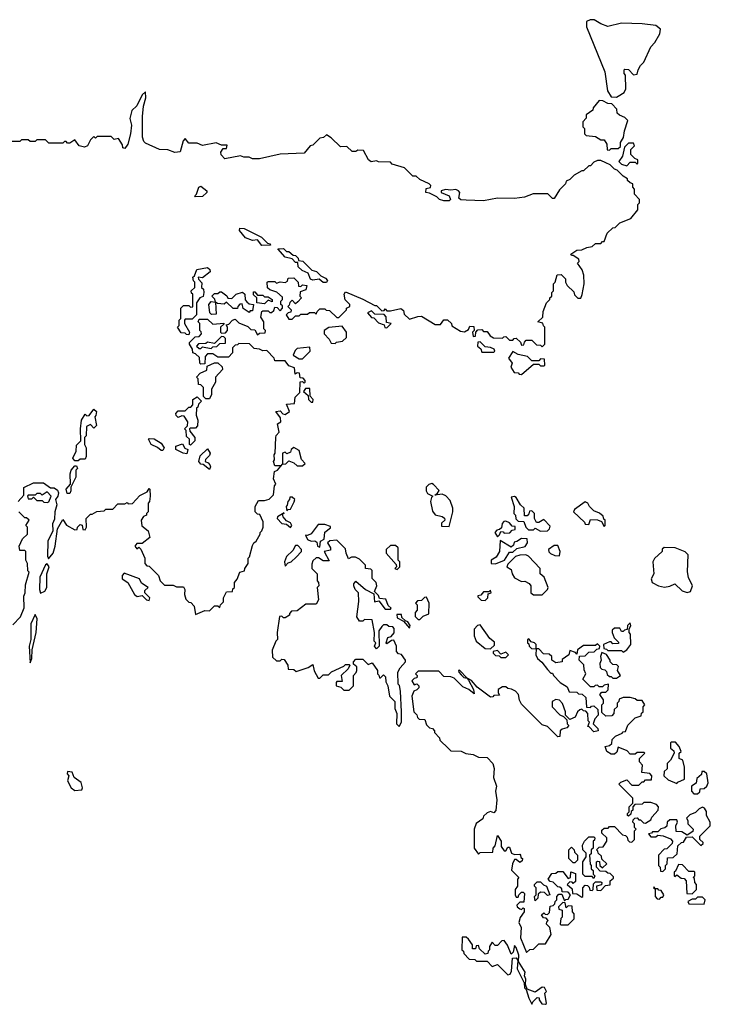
# Model space of a CAD drawing. Extents: x 2528690 to 2677062, y 911844 to 1023253.
# Tile 31 of 145: x 2594435 to 2598440, y 948650 to 954356. Entities that reach past the tile are written whole.
import ezdxf

# ---------------------------------------------------------------- set-up
doc = ezdxf.new("R2010")
doc.units = 0

msp = doc.modelspace()

# ---------------------------------------------------------------- linework, layer by layer
at = {"layer": '0CON10XD'}
for points in [[(2597895, 953907.5), (2597905, 953912.5), (2597940, 953935), (2597950, 953955), (2597947.5, 954035), (2597940, 954045), (2597940, 954065), (2597945, 954070), (2597965, 954067.5), (2597995, 954037.5), (2598015, 954040), (2598022.5, 954065), (2598035, 954090), (2598055, 954110), (2598095, 954200), (2598117.5, 954225), (2598147.5, 954275), (2598151.7, 954301.7), (2598125, 954322.5), (2598045, 954332.5), (2597925, 954336.2), (2597845, 954317.5), (2597805, 954332.5), (2597766.4, 954356.4), (2597743.6, 954356.4), (2597722.5, 954345), (2597722.5, 954315), (2597827.5, 954055), (2597843.6, 953943.6), (2597865, 953910), (2597895, 953907.5)], [(2596241.7, 953671.7), (2596215, 953690), (2596197, 953673), (2596175, 953670), (2596135, 953630), (2596120, 953625), (2596085, 953582.5), (2595945, 953577.5), (2595825, 953550), (2595785, 953550), (2595765, 953560), (2595735, 953560), (2595715, 953567.5), (2595625, 953550), (2595603, 953573), (2595600.7, 953589.3), (2595615, 953610), (2595635, 953610), (2595638.3, 953628.3), (2595605, 953630), (2595575, 953642.5), (2595495, 953627.5), (2595465, 953640), (2595415, 953640), (2595395, 953667.5), (2595382.5, 953655), (2595365, 953590), (2595335, 953587.5), (2595295, 953602.5), (2595245, 953603.3), (2595165, 953640), (2595155, 953650), (2595147.5, 953675), (2595146.7, 953795), (2595153.9, 953856.1), (2595167.3, 953902.7), (2595165, 953937.5), (2595145, 953920), (2595115, 953857.5), (2595085, 953830), (2595073.6, 953783.6), (2595082.5, 953745), (2595076.7, 953695), (2595062.5, 953635), (2595045, 953610), (2595033, 953613), (2595031.7, 953631.7), (2595008.3, 953668.3), (2594983, 953663), (2594965, 953680), (2594885, 953680), (2594875, 953670), (2594865, 953680), (2594845, 953660), (2594827.5, 953625), (2594811.7, 953618.3), (2594780, 953625), (2594755, 953660), (2594725, 953640), (2594711.7, 953641.7), (2594705, 953650), (2594695, 953650), (2594685, 953640), (2594605, 953640), (2594585, 953660), (2594535, 953660), (2594525, 953650), (2594495, 953650), (2594485, 953660), (2594445, 953660), (2594435, 953650), (2594365, 953650)], [(2597855, 953600), (2597865, 953610), (2597905, 953610), (2597918.3, 953621.7), (2597920, 953645), (2597937, 953673), (2597941.7, 953711.7), (2597961.7, 953771.7), (2597945, 953790), (2597913, 953803), (2597900, 953815), (2597898.3, 953838.3), (2597868.3, 953868.3), (2597845, 953870), (2597817, 953887), (2597795, 953887.5), (2597760, 953845), (2597758.3, 953831.7), (2597720, 953805), (2597720, 953785), (2597700, 953765), (2597700, 953735), (2597710, 953725), (2597710, 953695), (2597720, 953685), (2597775, 953680), (2597805, 953660), (2597825, 953660), (2597840, 953635), (2597841.7, 953601.7), (2597855, 953600)], [(2595058.3, 951558.3), (2595065, 951550), (2595088.3, 951551.7), (2595131.7, 951598.3), (2595175, 951620), (2595185, 951640), (2595190, 951635), (2595192.5, 951595), (2595187.5, 951565), (2595180, 951555), (2595180, 951505), (2595170, 951495), (2595170, 951485), (2595153.6, 951476.4), (2595140, 951455), (2595143, 951423), (2595180, 951395), (2595190, 951355), (2595145, 951320), (2595115, 951320), (2595102.5, 951305), (2595115, 951290), (2595125, 951300), (2595138.3, 951288.3), (2595160, 951235), (2595160, 951205), (2595171.7, 951191.7), (2595185, 951190), (2595240, 951135), (2595250, 951105), (2595275, 951080), (2595325, 951080), (2595345, 951070), (2595385, 951070), (2595392.5, 951055), (2595390, 951025), (2595398.3, 950998.3), (2595415, 950980), (2595428.3, 950978.3), (2595447, 950957), (2595455, 950910), (2595508.3, 950931.7), (2595535, 950930), (2595565, 950960), (2595585, 950960), (2595595, 950950), (2595600, 950965), (2595617, 950983), (2595617.5, 951005), (2595635, 951040), (2595668.3, 951041.7), (2595671.7, 951058.3), (2595680, 951065), (2595680, 951095), (2595697, 951113), (2595712.5, 951155), (2595738.3, 951161.7), (2595740, 951175), (2595760, 951205), (2595760, 951235), (2595767, 951243), (2595785, 951310), (2595792.5, 951325), (2595806.7, 951333.3), (2595830, 951375), (2595830, 951385), (2595840, 951395), (2595847.5, 951415), (2595847, 951447), (2595828.3, 951488.3), (2595815, 951490), (2595800, 951505), (2595800, 951535), (2595819.3, 951570.7), (2595855, 951570), (2595881.7, 951578.3), (2595907, 951603), (2595912.5, 951655), (2595920, 951665), (2595907.5, 951695), (2595913, 951737), (2595930, 951745), (2595960, 951780), (2595978.3, 951781.7), (2595995, 951800), (2596025, 951787.5), (2596045, 951770), (2596075, 951770), (2596090, 951785), (2596068.3, 951808.3), (2596055, 951860), (2596025, 951877.5), (2596010, 951865), (2596005, 951850), (2595985, 951840), (2595975, 951850), (2595960, 951845), (2595960, 951780), (2595950, 951770), (2595915, 951770), (2595907.5, 951795), (2595912.5, 951805), (2595910, 951835), (2595917.5, 951845), (2595920, 951935), (2595923, 951947), (2595940, 951965), (2595930, 952015), (2595950, 952025), (2595948.3, 952048.3), (2595920, 952085), (2595945, 952090), (2595961.7, 952071.7), (2595975, 952067.5), (2596000, 952085), (2595981.7, 952128.3), (2596028.3, 952131.7), (2596031.7, 952168.3), (2596060, 952195), (2596061.7, 952258.3), (2596075, 952260), (2596085, 952250), (2596090, 952255), (2596090, 952265), (2596078.3, 952278.3), (2596061.7, 952281.7), (2596058.3, 952308.3), (2596045, 952310), (2596031.7, 952301.7), (2596028.3, 952338.3), (2595995, 952350), (2595975, 952380), (2595915, 952380), (2595910, 952395), (2595868.3, 952438.3), (2595845, 952437.5), (2595825, 952447.5), (2595795, 952450), (2595767.5, 952477.5), (2595705, 952480), (2595698.3, 952471.7), (2595685, 952470), (2595670, 952455), (2595670, 952425), (2595645, 952400), (2595585, 952400), (2595555, 952420), (2595525, 952420), (2595510, 952405), (2595508.3, 952361.7), (2595485, 952360), (2595480, 952365), (2595478.3, 952398.3), (2595455, 952420), (2595440, 952425), (2595437.5, 952447.5), (2595420, 952475), (2595420, 952485), (2595451.7, 952518.3), (2595475, 952520), (2595490, 952535), (2595488.3, 952548.3), (2595480, 952555), (2595480, 952595), (2595470, 952605), (2595475, 952620), (2595525, 952620), (2595555, 952592.5), (2595618.3, 952598.3), (2595618.3, 952591.7), (2595600, 952575), (2595600, 952545), (2595605, 952540), (2595628.3, 952541.7), (2595640, 952555), (2595640, 952575), (2595631.7, 952588.3), (2595648.3, 952591.7), (2595670, 952615), (2595685, 952620), (2595705, 952600), (2595758.3, 952578.3), (2595775, 952560), (2595798.3, 952558.3), (2595815, 952530), (2595825, 952540), (2595858.3, 952541.7), (2595860, 952555), (2595850, 952565), (2595850, 952605), (2595832.5, 952632.5), (2595840, 952665), (2595845, 952670), (2595875, 952670), (2595885, 952660), (2595895, 952660), (2595908.3, 952671.7), (2595915, 952690), (2595928.3, 952688.3), (2595945, 952670), (2595960, 952685), (2595958.3, 952698.3), (2595950, 952705), (2595950, 952725), (2595960, 952735), (2595958.3, 952748.3), (2595927, 952777), (2595885, 952790), (2595871.7, 952801.7), (2595870, 952835), (2595875, 952840), (2595915, 952840), (2595925, 952830), (2595945, 952837.5), (2595975, 952832.5), (2595988.3, 952841.7), (2595991.7, 952858.3), (2596025, 952860), (2596050, 952835), (2596051.7, 952811.7), (2596065, 952810), (2596075, 952820), (2596100, 952815), (2596095, 952790), (2596061.7, 952778.3), (2596060, 952755), (2596070, 952745), (2596048.3, 952721.7), (2596035, 952710), (2596015, 952730), (2596001.7, 952718.3), (2595998.3, 952701.7), (2595990, 952695), (2596001.7, 952681.7), (2596010, 952675), (2596008.3, 952661.7), (2595991.7, 952658.3), (2595980, 952645), (2595995, 952620), (2596015, 952620), (2596035, 952640), (2596055, 952640), (2596065, 952650), (2596105, 952650), (2596115, 952660), (2596145, 952660), (2596155, 952650), (2596160, 952665), (2596175, 952680), (2596205, 952680), (2596213, 952673), (2596231.7, 952671.7), (2596275, 952630), (2596285, 952630), (2596330, 952675), (2596330, 952685), (2596350, 952695), (2596350, 952705), (2596323, 952733), (2596317.5, 952765), (2596325, 952780), (2596425, 952737.5), (2596495, 952700), (2596505, 952700), (2596535, 952670), (2596548.3, 952671.7), (2596555, 952680), (2596565, 952670), (2596585, 952670), (2596645, 952683.3), (2596660.7, 952670.7), (2596665, 952650), (2596695, 952620), (2596743, 952637), (2596765, 952637.5), (2596845, 952590), (2596875, 952590), (2596895, 952617.5), (2596915, 952617.5), (2596940, 952595), (2596941.7, 952581.7), (2596990.7, 952550.7), (2597015, 952547.5), (2597038.3, 952561.7), (2597045, 952580), (2597068.3, 952578.3), (2597070, 952555), (2597060, 952545), (2597065, 952520), (2597078.3, 952521.7), (2597080, 952545), (2597091.7, 952558.3), (2597115, 952560), (2597125, 952550), (2597145, 952550), (2597163.6, 952523.6), (2597183, 952513), (2597235, 952510), (2597241.7, 952518.3), (2597255, 952520), (2597275, 952500), (2597295, 952500), (2597301.7, 952508.3), (2597315, 952510), (2597338.3, 952488.3), (2597345, 952470), (2597358.3, 952471.7), (2597361.7, 952488.3), (2597371.7, 952498.3), (2597405, 952500), (2597431.7, 952471.7), (2597455, 952470), (2597465, 952460), (2597480, 952475), (2597480, 952575), (2597471.7, 952581.7), (2597468.3, 952598.3), (2597440, 952605), (2597468.3, 952631.7), (2597470, 952665), (2597490, 952715), (2597510, 952735), (2597510, 952745), (2597520, 952755), (2597520, 952775), (2597530, 952785), (2597530, 952825), (2597540, 952835), (2597551.7, 952878.3), (2597575, 952880), (2597600, 952855), (2597600, 952835), (2597610, 952815), (2597648.3, 952778.3), (2597651.7, 952761.7), (2597671.7, 952741.7), (2597688.3, 952741.7), (2597697, 952763), (2597707.5, 952825), (2597706.4, 952876.4), (2597697, 952907), (2597670, 952945), (2597680, 952955), (2597678.3, 952968.3), (2597645, 952990), (2597635, 952990), (2597631.7, 952998.3), (2597665, 953020), (2597695, 953022.5), (2597723, 953037), (2597755, 953042.5), (2597775, 953060), (2597805, 953060), (2597815, 953070), (2597825, 953070), (2597841.7, 953118.3), (2597875, 953150), (2597888.3, 953151.7), (2597915, 953180), (2597980, 953205), (2598020, 953255), (2598020, 953285), (2598030, 953295), (2598030, 953315), (2598000, 953345), (2598000, 953375), (2597990, 953385), (2597990, 953405), (2597975, 953410), (2597960, 953425), (2597960, 953435), (2597935, 953450), (2597900, 953485), (2597885, 953490), (2597860, 953515), (2597835, 953527.5), (2597805, 953540), (2597785, 953540), (2597765, 953530), (2597745, 953510), (2597735, 953510), (2597705, 953480), (2597695, 953480), (2597650, 953455), (2597625, 953430), (2597605, 953420), (2597600, 953405), (2597565, 953370), (2597535, 953320), (2597525, 953320), (2597497, 953347), (2597455, 953347.5), (2597413.6, 953346.4), (2597361.7, 953328.3), (2597305, 953320), (2597205, 953322.5), (2597125, 953307.5), (2597025, 953310), (2596993, 953313), (2596981.7, 953321.7), (2596987.5, 953355), (2596980, 953365), (2596965, 953372.5), (2596935, 953367.5), (2596905, 953372.5), (2596880, 953365), (2596880, 953355), (2596926.4, 953336.4), (2596932.5, 953315), (2596925, 953307.5), (2596895, 953307.5), (2596870, 953315), (2596855, 953330), (2596811.7, 953351.7), (2596790, 953355), (2596791.7, 953378.3), (2596817, 953383), (2596820, 953395), (2596810, 953405), (2596755, 953430), (2596735, 953450), (2596715, 953450), (2596667, 953497), (2596595, 953520), (2596585, 953530), (2596515, 953532.5), (2596505, 953537.5), (2596473, 953533), (2596457.5, 953545), (2596428.3, 953598.3), (2596395, 953600), (2596385, 953592.5), (2596363, 953593), (2596331.7, 953621.7), (2596295, 953620), (2596241.7, 953671.7)], [(2597955, 953510), (2597975, 953530), (2598005, 953530), (2598015, 953520), (2598020, 953525), (2598020, 953545), (2598001.7, 953551.7), (2597980, 953575), (2597980, 953605), (2598000, 953625), (2597995, 953640), (2597965, 953640), (2597941.7, 953618.3), (2597930, 953565), (2597910, 953535), (2597925, 953520), (2597955, 953510)], [(2595455, 953330), (2595450, 953335), (2595460, 953345), (2595473.3, 953385), (2595485, 953392.5), (2595520, 953365), (2595520, 953355), (2595495, 953332.5), (2595455, 953330)], [(2595838.3, 953048.3), (2595815, 953080), (2595785, 953077.5), (2595745, 953092.5), (2595710, 953135), (2595711.7, 953148.3), (2595737, 953147), (2595837, 953097), (2595871.7, 953061.7), (2595888.3, 953058.3), (2595890, 953050), (2595885, 953050), (2595838.3, 953048.3)], [(2596215, 952832.5), (2596195, 952832.5), (2596171.7, 952851.7), (2596135, 952847.5), (2596121.7, 952851.7), (2596108.3, 952888.3), (2596073, 952903), (2596050, 952925), (2596048.3, 952948.3), (2596035, 952950), (2596015, 952970), (2595975, 952980), (2595931.7, 953028.3), (2595965, 953030), (2595983, 953013), (2595995, 953012.5), (2596021.7, 952991.7), (2596035, 952990), (2596050, 952975), (2596051.7, 952961.7), (2596077, 952957), (2596130, 952905), (2596157, 952897), (2596181.7, 952871.7), (2596209.3, 952859.3), (2596220, 952845), (2596215, 952832.5)], [(2595415, 952530), (2595401.7, 952531.7), (2595395, 952540), (2595371.7, 952541.7), (2595350, 952575), (2595360, 952585), (2595360, 952615), (2595370, 952625), (2595370, 952685), (2595385, 952700), (2595415, 952700), (2595425, 952690), (2595438.3, 952691.7), (2595440, 952765), (2595431.7, 952771.7), (2595430, 952785), (2595450, 952805), (2595450, 952835), (2595443, 952843), (2595440, 952865), (2595448.3, 952871.7), (2595461.7, 952908.3), (2595525, 952920), (2595538.3, 952908.3), (2595540, 952895), (2595495, 952860), (2595470, 952865), (2595471.7, 952851.7), (2595491.7, 952831.7), (2595490, 952805), (2595500, 952795), (2595502.5, 952775), (2595498.3, 952751.7), (2595480, 952745), (2595460, 952715), (2595460, 952645), (2595435, 952620), (2595395, 952620), (2595390, 952615), (2595390, 952595), (2595420, 952545), (2595415, 952530)], [(2595765, 952660), (2595731.7, 952681.7), (2595725, 952710), (2595711.7, 952708.3), (2595700, 952695), (2595698.3, 952681.7), (2595673, 952683), (2595635, 952720), (2595621.7, 952708.3), (2595582.5, 952712.5), (2595570, 952720), (2595567, 952737), (2595550, 952755), (2595565, 952770), (2595585, 952770), (2595595, 952780), (2595605, 952780), (2595636.4, 952756.4), (2595641.7, 952741.7), (2595665, 952740), (2595690, 952765), (2595727, 952777), (2595740, 952765), (2595742.5, 952732.5), (2595751.7, 952721.7), (2595765, 952710), (2595790, 952705), (2595785, 952670), (2595771.7, 952668.3), (2595765, 952660)], [(2595855, 952710), (2595810, 952715), (2595810, 952745), (2595791.7, 952761.7), (2595791.7, 952778.3), (2595798.3, 952778.3), (2595815, 952760), (2595845, 952760), (2595855, 952750), (2595875, 952750), (2595900, 952735), (2595898.3, 952721.7), (2595875, 952730), (2595855, 952710)], [(2595548.3, 952648.3), (2595537.5, 952657.5), (2595532.5, 952705), (2595545, 952722.5), (2595570, 952720), (2595575, 952650), (2595548.3, 952648.3)], [(2596565, 952570), (2596590, 952595), (2596561.7, 952601.7), (2596560, 952635), (2596548.3, 952648.3), (2596495, 952650), (2596475, 952670), (2596451.7, 952658.3), (2596475, 952630), (2596488.3, 952628.3), (2596515, 952600), (2596548.3, 952588.3), (2596551.7, 952571.7), (2596565, 952570)], [(2596265, 952480), (2596273, 952487), (2596307, 952493), (2596330, 952515), (2596330, 952545), (2596305, 952580), (2596228.3, 952571.7), (2596200, 952555), (2596200, 952535), (2596230, 952505), (2596241.7, 952481.7), (2596265, 952480)], [(2595545, 952450), (2595555, 952460), (2595578.3, 952461.7), (2595595, 952480), (2595628.3, 952481.7), (2595628.3, 952508.3), (2595618.3, 952518.3), (2595605, 952520), (2595565, 952480), (2595525, 952487.5), (2595515, 952480), (2595471.7, 952478.3), (2595460, 952465), (2595475, 952450), (2595485, 952450), (2595495, 952460), (2595545, 952450)], [(2597185, 952430), (2597190, 952435), (2597186.1, 952446.1), (2597165, 952456.7), (2597135, 952460), (2597105, 952490), (2597091.7, 952488.3), (2597090, 952465), (2597108.3, 952448.3), (2597115, 952430), (2597185, 952430)], [(2596075, 952390), (2596120, 952435), (2596118.3, 952458.3), (2596045, 952450), (2596031.7, 952438.3), (2596021.7, 952411.7), (2596055, 952390), (2596075, 952390)], [(2597345, 952300), (2597415, 952360), (2597445, 952360), (2597455, 952350), (2597475, 952350), (2597480, 952355), (2597478.3, 952388.3), (2597455, 952390), (2597445, 952380), (2597405, 952380), (2597380, 952405), (2597325, 952416.7), (2597295, 952432.5), (2597270, 952395), (2597290, 952365), (2597283, 952343), (2597301.7, 952311.7), (2597325, 952310), (2597331.7, 952301.7), (2597345, 952300)], [(2595535, 952160), (2595515, 952160), (2595501.7, 952171.7), (2595500, 952225), (2595485, 952240), (2595471.7, 952241.7), (2595470, 952275), (2595460, 952285), (2595481.7, 952308.3), (2595520, 952325), (2595521.7, 952348.3), (2595565, 952367.5), (2595585, 952367.5), (2595610, 952345), (2595611.7, 952328.3), (2595570, 952285), (2595570, 952255), (2595547.5, 952215), (2595547.5, 952185), (2595535, 952160)], [(2596135, 952140), (2596137.5, 952155), (2596120, 952175), (2596118.3, 952218.3), (2596091.7, 952218.3), (2596081.7, 952201.7), (2596108.3, 952178.3), (2596110, 952155), (2596125, 952140), (2596135, 952140)], [(2595425, 951890), (2595420, 951895), (2595420, 951925), (2595401.7, 951941.7), (2595400, 951975), (2595390, 951985), (2595408.3, 952001.7), (2595410, 952025), (2595388.3, 952058.3), (2595375, 952060), (2595355, 952050), (2595341.7, 952061.7), (2595340, 952075), (2595355, 952090), (2595395, 952090), (2595415, 952110), (2595428.3, 952111.7), (2595440, 952125), (2595440, 952155), (2595465, 952170), (2595490, 952145), (2595471.7, 952128.3), (2595468.3, 952111.7), (2595460, 952105), (2595457.5, 952065), (2595467.5, 952035), (2595467, 952003), (2595455, 951990), (2595425, 951990), (2595420, 951985), (2595421.7, 951971.7), (2595450, 951935), (2595450, 951915), (2595425, 951890)], [(2594775, 951800), (2594755, 951800), (2594744, 951815), (2594762.5, 951855), (2594765, 951890), (2594790, 951915), (2594787.5, 951985), (2594793.3, 952035), (2594815, 952070), (2594825, 952060), (2594838.3, 952061.7), (2594865, 952100), (2594880, 952085), (2594877, 952063), (2594870, 952055), (2594880, 952005), (2594865, 951990), (2594845, 952010), (2594821.7, 951998.3), (2594820, 951945), (2594810, 951935), (2594810, 951895), (2594820, 951875), (2594820, 951825), (2594815, 951810), (2594785, 951810), (2594775, 951800)], [(2595265, 951860), (2595255, 951860), (2595235, 951877.5), (2595197.5, 951895), (2595182.5, 951925), (2595185, 951930), (2595215, 951927.5), (2595255, 951902.5), (2595272.5, 951875), (2595265, 951860)], [(2595405, 951840), (2595383.6, 951843.6), (2595340, 951865), (2595340, 951885), (2595378.3, 951898.3), (2595393.3, 951873.3), (2595410, 951865), (2595405, 951840)], [(2595535, 951750), (2595498.3, 951778.3), (2595485, 951780), (2595473.3, 951795), (2595481.7, 951828.3), (2595525, 951870), (2595540, 951845), (2595535, 951830), (2595511.7, 951808.3), (2595510, 951795), (2595528.3, 951788.3), (2595537, 951777), (2595542.5, 951765), (2595535, 951750)], [(2594725, 951610), (2594710.7, 951610.7), (2594704, 951636), (2594730, 951665), (2594727.5, 951725), (2594733.3, 951745), (2594755, 951770), (2594765, 951770), (2594770, 951755), (2594760, 951745), (2594760, 951705), (2594732.5, 951647.5), (2594732.5, 951625), (2594725, 951610)], [(2594426.4, 951563.6), (2594458.3, 951601.7), (2594460, 951645), (2594515, 951672.5), (2594573, 951673), (2594613, 951643), (2594635, 951642.5), (2594655, 951630), (2594660, 951615), (2594655.9, 951594.1), (2594642.5, 951575), (2594651.2, 951545), (2594638.8, 951505), (2594637.5, 951462.5), (2594626.2, 951435), (2594626.4, 951393.6), (2594598, 951335), (2594597, 951247), (2594602.5, 951232.5), (2594630, 951265), (2594641.2, 951305), (2594653.6, 951406.4), (2594685, 951460), (2594707, 951427), (2594755, 951400), (2594768.3, 951401.7), (2594770, 951415), (2594785, 951430), (2594797.5, 951427.5), (2594801.7, 951401.7), (2594815, 951400), (2594822.5, 951415), (2594820, 951465), (2594845, 951490), (2594855, 951490), (2594883, 951507), (2594925, 951510), (2594935, 951520), (2594975, 951520), (2595005, 951550), (2595045, 951550), (2595058.3, 951558.3)], [(2596925, 951420), (2596946.2, 951505), (2596946.1, 951526.1), (2596930.7, 951570.7), (2596906.4, 951596.4), (2596885, 951607.5), (2596841.7, 951601.7), (2596858.3, 951611.7), (2596867, 951627), (2596835, 951662.5), (2596825, 951667.5), (2596808.3, 951661.7), (2596793, 951647), (2596792.5, 951625), (2596800.7, 951610.7), (2596830, 951595), (2596822.5, 951587.5), (2596817.5, 951565), (2596828.3, 951508.3), (2596845, 951487.5), (2596885, 951477.5), (2596898.3, 951468.3), (2596900, 951455), (2596881.7, 951438.3), (2596881.7, 951421.7), (2596925, 951420)], [(2594595, 951557.5), (2594605, 951562.5), (2594617.5, 951595), (2594595, 951620), (2594565, 951600), (2594555, 951610), (2594535, 951610), (2594525, 951600), (2594485, 951600), (2594480, 951595), (2594485, 951580), (2594505, 951580), (2594515, 951590), (2594535, 951570), (2594565, 951570), (2594575, 951560), (2594595, 951557.5)], [(2595985, 951510), (2595991.7, 951518.3), (2596005, 951520), (2596027, 951563), (2596030, 951575), (2596015, 951590), (2596001.7, 951588.3), (2596000, 951575), (2595990, 951565), (2595987, 951543), (2595980, 951535), (2595985, 951510)], [(2597455, 951392.5), (2597495, 951393.3), (2597507.5, 951405), (2597511.7, 951421.7), (2597475, 951460), (2597445, 951442.5), (2597431.7, 951441.7), (2597420, 951465), (2597420, 951495), (2597405, 951510), (2597391.7, 951508.3), (2597388.3, 951491.7), (2597378.3, 951481.7), (2597361.7, 951481.7), (2597360, 951525), (2597340, 951545), (2597315, 951587.5), (2597305, 951592.5), (2597285, 951590), (2597302.5, 951535), (2597300, 951495), (2597310, 951485), (2597313, 951463), (2597325, 951450), (2597358.3, 951448.3), (2597370, 951415), (2597385, 951400), (2597415, 951400), (2597425, 951410), (2597455, 951392.5)], [(2597825, 951420), (2597830, 951425), (2597830, 951455), (2597821.7, 951461.7), (2597818.3, 951478.3), (2597797, 951497), (2597765, 951510), (2597740, 951535), (2597730, 951555), (2597715, 951562.5), (2597651.7, 951518.3), (2597647.5, 951505), (2597710, 951445), (2597715, 951432.5), (2597735, 951430), (2597745, 951460), (2597785, 951457.5), (2597808.3, 951448.3), (2597825, 951420)], [(2594395, 950850), (2594440, 950895), (2594461.7, 950948.3), (2594460, 951015), (2594467.5, 951035), (2594468.3, 951081.7), (2594490, 951155), (2594483, 951163), (2594480, 951205), (2594470, 951225), (2594470, 951275), (2594465, 951280), (2594435, 951280), (2594432.5, 951305), (2594451.7, 951348.3), (2594480, 951375), (2594480, 951415), (2594470, 951425), (2594490, 951455), (2594475, 951470), (2594465, 951470), (2594430, 951505)], [(2596005, 951413.3), (2596012.5, 951425), (2596005, 951440), (2595981.7, 951451.7), (2595962.5, 951475), (2595960, 951490), (2595968.3, 951498.3), (2595930, 951475), (2595927.5, 951465), (2595955, 951437.5), (2595982.5, 951432.5), (2596005, 951413.3)], [(2597205, 951360), (2597218.3, 951371.7), (2597225, 951390), (2597238.3, 951388.3), (2597245, 951380), (2597278.3, 951381.7), (2597291.7, 951398.3), (2597308.3, 951401.7), (2597308.3, 951418.3), (2597291.7, 951421.7), (2597275, 951440), (2597255, 951450), (2597241.7, 951448.3), (2597233, 951437), (2597228.3, 951411.7), (2597218.3, 951401.7), (2597201.7, 951398.3), (2597190, 951385), (2597205, 951360)], [(2596175, 951300), (2596180, 951335), (2596200, 951345), (2596203.8, 951386.2), (2596238.3, 951411.7), (2596238.3, 951418.3), (2596205, 951430), (2596165, 951430), (2596125, 951377.5), (2596105, 951367.5), (2596091.7, 951368.3), (2596103.9, 951343.9), (2596125, 951333.3), (2596147, 951337), (2596158.3, 951328.3), (2596162.5, 951305), (2596175, 951300)], [(2596635, 950260), (2596650, 950285), (2596650, 950345), (2596642.5, 950465), (2596637, 950497), (2596630, 950505), (2596627.5, 950575), (2596640.7, 950599.3), (2596672.5, 950635), (2596672.5, 950645), (2596648.3, 950678.3), (2596631.7, 950681.7), (2596620, 950695), (2596620, 950725), (2596605, 950760), (2596591.7, 950758.3), (2596565, 950740), (2596560, 950745), (2596570, 950775), (2596588.3, 950781.7), (2596607, 950803), (2596607.5, 950827.5), (2596598.3, 950838.3), (2596575, 950840), (2596565, 950850), (2596545, 950850), (2596535, 950840), (2596517.5, 950815), (2596520, 950725), (2596505, 950710), (2596492.5, 950725), (2596500, 950745), (2596490, 950755), (2596492.5, 950805), (2596478.3, 950878.3), (2596435, 950880), (2596425, 950870), (2596405, 950870), (2596390, 950895), (2596402.5, 950985), (2596400, 951035), (2596380, 951055), (2596373.3, 951075), (2596373.3, 951086.7), (2596385, 951102.5), (2596440, 951055), (2596488.3, 951028.3), (2596491.7, 950981.7), (2596518.3, 950988.3), (2596555, 950940), (2596585, 950940), (2596590, 950945), (2596571.7, 950961.7), (2596558.3, 950998.3), (2596521.7, 951001.7), (2596515, 951020), (2596491.7, 951041.7), (2596506.7, 951075), (2596502.5, 951095), (2596478.3, 951118.3), (2596480, 951165), (2596471.7, 951171.7), (2596440, 951175), (2596440, 951195), (2596405, 951230), (2596381.7, 951241.7), (2596358.3, 951241.7), (2596341.7, 951231.7), (2596327.5, 951265), (2596325, 951290), (2596275, 951340), (2596233.6, 951336.4), (2596220, 951325), (2596237.5, 951295), (2596238.3, 951281.7), (2596200, 951275), (2596230, 951220), (2596195, 951220), (2596167, 951237), (2596155, 951237.5), (2596135, 951220), (2596128.3, 951201.7), (2596130, 951175), (2596160, 951145), (2596160, 951105), (2596167.5, 951095), (2596170, 951075), (2596160, 951065), (2596167.5, 950995), (2596155, 950970), (2596095, 950970), (2596045, 950930), (2596011.7, 950928.3), (2596000, 950915), (2596000, 950905), (2595975, 950890), (2595965, 950890), (2595955, 950900), (2595941.7, 950898.3), (2595927.5, 950805), (2595930, 950765), (2595920, 950755), (2595898.3, 950701.7), (2595901.7, 950661.7), (2595925, 950640), (2595945, 950640), (2595955, 950650), (2595968.3, 950648.3), (2595990, 950615), (2595991.7, 950591.7), (2596025, 950590), (2596038.3, 950578.3), (2596108.8, 950601.2), (2596135, 950620), (2596143, 950583), (2596165, 950540), (2596175, 950540), (2596195, 950560), (2596225, 950560), (2596243, 950577), (2596315, 950610), (2596325, 950620), (2596345, 950620), (2596350, 950615), (2596340, 950595), (2596300, 950555), (2596305, 950520), (2596275, 950520), (2596270, 950515), (2596270, 950495), (2596298.3, 950488.3), (2596315, 950470), (2596345, 950470), (2596370, 950495), (2596370, 950555), (2596387, 950573), (2596390, 950585), (2596390, 950605), (2596371.7, 950621.7), (2596370, 950635), (2596385, 950650), (2596425, 950650), (2596455, 950620), (2596478.3, 950628.3), (2596510, 950585), (2596510, 950565), (2596518.3, 950558.3), (2596521.7, 950541.7), (2596528.3, 950541.7), (2596545, 950560), (2596557, 950547), (2596558.3, 950518.3), (2596570, 950495), (2596580, 950435), (2596610, 950405), (2596610, 950365), (2596622.5, 950335), (2596620, 950275), (2596635, 950260)], [(2597195, 951202.5), (2597246.7, 951223.3), (2597275, 951270), (2597295, 951270), (2597318.3, 951291.7), (2597366.1, 951303.9), (2597380, 951325), (2597378.3, 951348.3), (2597345, 951350), (2597318.3, 951331.7), (2597301.7, 951328.3), (2597298.3, 951311.7), (2597285, 951300), (2597221.7, 951338.3), (2597217.5, 951275), (2597198.3, 951241.7), (2597170, 951225), (2597170, 951205), (2597195, 951202.5)], [(2595975, 951190), (2595991.7, 951208.3), (2596010, 951215), (2596039.3, 951240.7), (2596070, 951275), (2596070, 951285), (2596048.3, 951308.3), (2596035, 951310), (2596019.3, 951280.7), (2595982.5, 951245), (2595970, 951215), (2595975, 951190)], [(2596625, 951170), (2596640, 951185), (2596640, 951215), (2596630, 951225), (2596630, 951295), (2596615, 951310), (2596585, 951310), (2596560, 951285), (2596560, 951265), (2596618.3, 951198.3), (2596620, 951185), (2596610, 951175), (2596625, 951170)], [(2597565, 951250), (2597570, 951275), (2597555, 951310), (2597535, 951310), (2597502.5, 951285), (2597503, 951273), (2597513, 951263), (2597538.3, 951251.7), (2597565, 951250)], [(2598305, 951037.5), (2598325, 951042.5), (2598337.5, 951075), (2598313.6, 951123.6), (2598307, 951157), (2598312.5, 951255), (2598295, 951272.5), (2598236.4, 951296.4), (2598172.5, 951297.5), (2598161.7, 951288.3), (2598160, 951275), (2598117, 951233), (2598107.5, 951215), (2598112.5, 951145), (2598097.5, 951115), (2598102.5, 951095), (2598140, 951075), (2598175, 951066.7), (2598205, 951072.5), (2598235, 951087.5), (2598276.7, 951046.7), (2598305, 951037.5)], [(2597465, 951022.5), (2597496.4, 951053.6), (2597500, 951065), (2597476.7, 951125), (2597453.3, 951145), (2597452.5, 951175), (2597386.4, 951246.4), (2597370, 951255), (2597335, 951253.3), (2597310, 951245), (2597265, 951200), (2597260, 951185), (2597285, 951170), (2597290, 951145), (2597305, 951122.5), (2597345, 951100), (2597365, 951102.5), (2597389.3, 951089.3), (2597400, 951075), (2597400, 951035), (2597415, 951022.5), (2597465, 951022.5)], [(2594555, 951032.5), (2594580, 951045), (2594592.5, 951065), (2594593.3, 951145), (2594606.2, 951185), (2594595, 951202.5), (2594585, 951197.5), (2594552.5, 951125), (2594550, 951055), (2594555, 951032.5)], [(2595185, 950990), (2595190, 951005), (2595160, 951035), (2595161.7, 951048.3), (2595180, 951065), (2595141.7, 951091.7), (2595130, 951115), (2595041.7, 951148.3), (2595030, 951135), (2595030, 951115), (2595062.5, 951095), (2595100, 951025), (2595116.4, 951013.6), (2595145, 951020), (2595170, 950995), (2595185, 950990)], [(2597135, 950990), (2597150, 951005), (2597151.7, 951028.3), (2597170, 951035), (2597165, 951050), (2597155, 951040), (2597125, 951040), (2597108.3, 951021.7), (2597091.7, 951018.3), (2597091.7, 951011.7), (2597111.7, 950991.7), (2597135, 950990)], [(2596755, 950880), (2596775, 950900), (2596807, 950913), (2596810, 950975), (2596795, 951010), (2596781.7, 951008.3), (2596765, 950990), (2596741.7, 950988.3), (2596730, 950975), (2596740, 950965), (2596740, 950935), (2596728.3, 950921.7), (2596728.3, 950898.3), (2596745, 950880), (2596755, 950880)], [(2594495, 950630), (2594506.2, 950655), (2594507.5, 950705), (2594531.2, 950805), (2594536.2, 950885), (2594525, 950910), (2594498.8, 950855), (2594500, 950765), (2594490, 950725), (2594495, 950630)], [(2596695, 950830), (2596700, 950845), (2596686.4, 950866.4), (2596671.7, 950871.7), (2596651.7, 950891.7), (2596648.3, 950908.3), (2596621.7, 950908.3), (2596625, 950890), (2596660, 950870), (2596695, 950830)], [(2597165, 950710), (2597188.3, 950731.7), (2597188.3, 950748.3), (2597160.7, 950770.7), (2597105, 950850), (2597090, 950845), (2597070, 950825), (2597070, 950785), (2597082.5, 950755), (2597135, 950712.5), (2597165, 950710)], [(2597935, 950690), (2597956.4, 950703.6), (2597980, 950735), (2597977.5, 950795), (2597970, 950805), (2597970, 950825), (2597980, 950845), (2597975, 950860), (2597960, 950845), (2597958.3, 950821.7), (2597941.7, 950818.3), (2597935, 950810), (2597925, 950810), (2597915, 950830), (2597885, 950830), (2597871.7, 950818.3), (2597870, 950805), (2597883, 950773), (2597908.3, 950748.3), (2597908.3, 950741.7), (2597875, 950740), (2597865, 950750), (2597855, 950750), (2597820, 950735), (2597821.7, 950711.7), (2597838.3, 950708.3), (2597845, 950700), (2597925, 950700), (2597935, 950690)], [(2597375, 948950), (2597393, 948967), (2597415, 948970), (2597445, 949000), (2597485, 949000), (2597517.5, 949055), (2597510, 949095), (2597490, 949115), (2597491.7, 949128.3), (2597500, 949135), (2597488.3, 949148.3), (2597471.7, 949151.7), (2597461.7, 949168.3), (2597475, 949180), (2597481.7, 949171.7), (2597495, 949170), (2597508.3, 949181.7), (2597511.7, 949218.3), (2597528.3, 949221.7), (2597538.3, 949231.7), (2597540, 949245), (2597550, 949255), (2597550, 949275), (2597561.7, 949288.3), (2597578.3, 949288.3), (2597595, 949250), (2597601.7, 949258.3), (2597615, 949260), (2597630, 949285), (2597615, 949300), (2597581.7, 949301.7), (2597578.3, 949318.3), (2597568.3, 949328.3), (2597555, 949330), (2597528.3, 949358.3), (2597511.7, 949361.7), (2597500, 949375), (2597521.7, 949408.3), (2597545, 949410), (2597555, 949420), (2597585, 949420), (2597615, 949380), (2597630, 949385), (2597631.7, 949418.3), (2597658.3, 949408.3), (2597658.3, 949361.7), (2597645, 949350), (2597638.3, 949358.3), (2597625, 949360), (2597610, 949345), (2597638.3, 949318.3), (2597641.7, 949291.7), (2597665, 949290), (2597695, 949270), (2597700, 949275), (2597700, 949325), (2597715, 949340), (2597728.3, 949338.3), (2597738.3, 949328.3), (2597741.7, 949311.7), (2597755, 949310), (2597760, 949315), (2597761.7, 949348.3), (2597775, 949360), (2597805, 949360), (2597810, 949355), (2597808.3, 949341.7), (2597780, 949335), (2597781.7, 949311.7), (2597805, 949310), (2597831.7, 949338.3), (2597858.3, 949341.7), (2597860, 949365), (2597878.3, 949381.7), (2597878.3, 949388.3), (2597858.3, 949408.3), (2597845, 949410), (2597835, 949420), (2597801.7, 949421.7), (2597780, 949445), (2597780, 949475), (2597785, 949480), (2597798.3, 949478.3), (2597800, 949455), (2597815, 949440), (2597840, 949465), (2597811.7, 949491.7), (2597808.3, 949508.3), (2597790, 949525), (2597788.3, 949538.3), (2597780, 949545), (2597795, 949560), (2597818.3, 949561.7), (2597840, 949595), (2597840, 949615), (2597811.7, 949641.7), (2597811.7, 949658.3), (2597825, 949670), (2597848.3, 949671.7), (2597855, 949680), (2597885, 949680), (2597931.7, 949631.7), (2597948.3, 949628.3), (2597958.3, 949618.3), (2597961.7, 949601.7), (2597971.7, 949591.7), (2597985, 949590), (2598000, 949605), (2598000, 949655), (2598010, 949665), (2598000, 949675), (2598000, 949695), (2597990, 949705), (2597991.7, 949718.3), (2598001.7, 949728.3), (2598015, 949730), (2598025, 949720), (2598035, 949720), (2598051.7, 949701.7), (2598065, 949700), (2598095, 949720), (2598100, 949735), (2598137.5, 949775), (2598140, 949795), (2598128.3, 949808.3), (2598095, 949820), (2598055, 949820), (2598045, 949810), (2598001.7, 949808.3), (2597990, 949795), (2597990, 949775), (2597981.7, 949768.3), (2597978.3, 949751.7), (2597965, 949740), (2597960, 949745), (2597960, 949755), (2597970, 949765), (2597970, 949795), (2597990, 949815), (2597990, 949845), (2597910, 949925), (2597921.7, 949938.3), (2597955, 949950), (2597985, 949920), (2598025, 949920), (2598045, 949940), (2598055, 949940), (2598065, 949950), (2598098.3, 949951.7), (2598100, 949975), (2598088.3, 949988.3), (2598043, 949993), (2598047.5, 950035), (2598030, 950055), (2598030, 950075), (2598060, 950105), (2598055, 950110), (2598015, 950110), (2598005, 950100), (2597975, 950100), (2597958.3, 950118.3), (2597905, 950140), (2597898.3, 950111.7), (2597885, 950100), (2597865, 950100), (2597840, 950115), (2597830, 950145), (2597855, 950150), (2597868.3, 950161.7), (2597870, 950185), (2597890, 950205), (2597928.3, 950221.7), (2597935, 950230), (2597948.3, 950231.7), (2597961.7, 950268.3), (2598005, 950310), (2598038.3, 950321.7), (2598041.7, 950338.3), (2598050, 950345), (2598050, 950375), (2598060, 950385), (2598045, 950410), (2598015, 950410), (2598005, 950420), (2597975, 950427.5), (2597935, 950427.5), (2597911.7, 950418.3), (2597910, 950405), (2597900, 950395), (2597900, 950375), (2597881.7, 950358.3), (2597880, 950335), (2597868.3, 950321.7), (2597835, 950320), (2597811.7, 950341.7), (2597810, 950385), (2597820, 950395), (2597820, 950415), (2597800, 950445), (2597811.7, 950458.3), (2597835, 950460), (2597848.3, 950471.7), (2597850, 950505), (2597825, 950500), (2597815, 950490), (2597795, 950490), (2597785, 950500), (2597771.7, 950498.3), (2597765, 950490), (2597745, 950490), (2597700, 950535), (2597717.5, 950565), (2597708.3, 950588.3), (2597707, 950617), (2597680, 950645), (2597681.7, 950668.3), (2597715, 950670), (2597735, 950690), (2597767, 950693), (2597781.7, 950708.3), (2597798.3, 950711.7), (2597800, 950725), (2597785, 950740), (2597775, 950730), (2597705, 950730), (2597670, 950705), (2597665, 950680), (2597658.3, 950688.3), (2597625, 950700), (2597620, 950675), (2597581.7, 950648.3), (2597580, 950635), (2597545, 950630), (2597520, 950645), (2597520, 950665), (2597505, 950680), (2597471.7, 950681.7), (2597445, 950710), (2597430, 950710), (2597430, 950735), (2597420, 950745), (2597401.7, 950751.7), (2597388.3, 950768.3), (2597380, 950765), (2597380, 950745), (2597388.3, 950738.3), (2597390, 950725), (2597403, 950713), (2597430, 950710), (2597427.5, 950675), (2597437.5, 950655), (2597463, 950633), (2597495, 950590), (2597515, 950570), (2597525, 950570), (2597530, 950555), (2597570, 950515), (2597609.3, 950489.3), (2597621.7, 950461.7), (2597665, 950460), (2597675, 950450), (2597697, 950447), (2597718.3, 950428.3), (2597721.7, 950371.7), (2597745, 950370), (2597751.7, 950378.3), (2597765, 950380), (2597788.3, 950358.3), (2597790, 950325), (2597770, 950305), (2597760, 950275), (2597788.3, 950248.3), (2597790, 950235), (2597765, 950230), (2597738.3, 950258.3), (2597730, 950260), (2597740, 950285), (2597732.5, 950292.5), (2597730, 950335), (2597718.3, 950348.3), (2597705, 950350), (2597695, 950360), (2597683, 950357), (2597670, 950345), (2597656.4, 950313.6), (2597625, 950300), (2597600, 950325), (2597600, 950345), (2597583.6, 950393.6), (2597565, 950412.5), (2597545, 950416.7), (2597523.3, 950405), (2597523.3, 950375), (2597567, 950327), (2597588.3, 950318.3), (2597608.3, 950298.3), (2597610, 950275), (2597620, 950265), (2597607, 950253), (2597580, 950245), (2597570, 950235), (2597568.3, 950201.7), (2597555, 950200), (2597495, 950260), (2597465, 950270), (2597345, 950390), (2597333, 950413), (2597327.5, 950445), (2597310, 950465), (2597287, 950477), (2597265, 950480), (2597255, 950490), (2597235, 950490), (2597210, 950475), (2597210, 950455), (2597218.3, 950441.7), (2597185, 950440), (2597178.3, 950431.7), (2597165, 950430), (2597088.3, 950488.3), (2597055, 950527.5), (2597030, 950540), (2596985, 950586.7), (2596980, 950585), (2596982.5, 950575), (2596995, 950560), (2597010, 950545), (2597030, 950540), (2597038.3, 950528.3), (2597067.5, 950475), (2597070, 950450), (2597040, 950475), (2597005, 950490), (2596955, 950540), (2596935, 950547.5), (2596895, 950550), (2596865, 950580), (2596745, 950580), (2596730, 950565), (2596740, 950555), (2596738.3, 950541.7), (2596721.7, 950538.3), (2596710, 950525), (2596721.7, 950501.7), (2596738.3, 950508.3), (2596750, 950495), (2596750, 950485), (2596738.3, 950471.7), (2596720, 950465), (2596710, 950435), (2596720, 950345), (2596738.3, 950328.3), (2596741.7, 950311.7), (2596751.7, 950301.7), (2596785, 950300), (2596795, 950270), (2596811.7, 950251.7), (2596828.3, 950248.3), (2596840, 950235), (2596840, 950225), (2596870, 950195), (2596871.7, 950181.7), (2596921.7, 950131.7), (2596935, 950120), (2596995, 950117.5), (2597023, 950103), (2597065, 950097.5), (2597095, 950082.5), (2597145, 950080), (2597178, 950045), (2597186.2, 950016.2), (2597182, 949965), (2597200, 949915), (2597194, 949885), (2597202.9, 949835), (2597196.1, 949773.9), (2597185, 949760), (2597165, 949767.5), (2597145, 949760), (2597125, 949740), (2597120, 949725), (2597083, 949697), (2597070, 949665), (2597070, 949555), (2597095, 949520), (2597105, 949530), (2597178.3, 949531.7), (2597180, 949555), (2597191.7, 949568.3), (2597205, 949627.5), (2597227.5, 949595), (2597227.5, 949565), (2597245, 949540), (2597255, 949540), (2597265, 949560), (2597275, 949560), (2597287.5, 949525), (2597305, 949517.5), (2597335, 949520), (2597340, 949515), (2597341.7, 949501.7), (2597350, 949495), (2597348.3, 949481.7), (2597335, 949472.5), (2597315, 949490), (2597305, 949490), (2597293.3, 949465), (2597287, 949427), (2597330, 949385), (2597322.5, 949375), (2597322.5, 949335), (2597307.5, 949315), (2597307.5, 949285), (2597315, 949270), (2597325, 949270), (2597330, 949285), (2597345, 949300), (2597355, 949300), (2597361.7, 949291.7), (2597358.3, 949241.7), (2597335, 949242.5), (2597317.5, 949225), (2597320, 949215), (2597335, 949202.5), (2597345, 949200), (2597355, 949210), (2597360, 949205), (2597360, 949185), (2597336.7, 949153.3), (2597330, 949125), (2597342.5, 949095), (2597340, 949035), (2597375, 948950)], [(2597255, 950660), (2597270, 950675), (2597255, 950690), (2597225, 950680), (2597205, 950700), (2597180, 950695), (2597180, 950685), (2597195, 950672.5), (2597215, 950670), (2597225, 950660), (2597255, 950660)], [(2597895, 950540), (2597920, 950555), (2597902.5, 950585), (2597908.3, 950608.3), (2597897, 950617), (2597875, 950620), (2597860, 950635), (2597860, 950645), (2597838.3, 950678.3), (2597811.7, 950688.3), (2597802.5, 950665), (2597807.5, 950645), (2597800, 950625), (2597801.7, 950601.7), (2597811.7, 950591.7), (2597828.3, 950588.3), (2597838.3, 950578.3), (2597841.7, 950561.7), (2597855, 950550), (2597865, 950550), (2597875, 950540), (2597895, 950540)], [(2598245, 949930), (2598251.7, 949938.3), (2598290, 949955), (2598290, 950025), (2598280, 950065), (2598260, 950075), (2598260, 950105), (2598270, 950115), (2598260, 950145), (2598238.3, 950168.3), (2598215, 950170), (2598210, 950165), (2598210, 950135), (2598228.3, 950118.3), (2598230, 950105), (2598210, 950065), (2598190, 950045), (2598190, 950015), (2598171.7, 949998.3), (2598170, 949975), (2598195, 949950), (2598245, 949930)], [(2594755, 949890), (2594795, 949892.5), (2594800, 949905), (2594792.5, 949935), (2594750, 949965), (2594740, 949995), (2594711.7, 949998.3), (2594710, 949985), (2594720, 949975), (2594712.5, 949945), (2594733.9, 949903.9), (2594755, 949890)], [(2598365, 949870), (2598378.3, 949881.7), (2598381.7, 949898.3), (2598405, 949900), (2598420, 949915), (2598427, 949933), (2598420, 949985), (2598405, 950000), (2598391.7, 949998.3), (2598388.3, 949981.7), (2598361.7, 949958.3), (2598358.3, 949931.7), (2598330, 949915), (2598330, 949885), (2598345, 949870), (2598365, 949870)], [(2598165, 949420), (2598180, 949435), (2598180, 949455), (2598190, 949465), (2598191.7, 949498.3), (2598225, 949500), (2598248.3, 949521.7), (2598251.7, 949568.3), (2598273, 949587), (2598285, 949590), (2598301.7, 949618.3), (2598335, 949620), (2598385, 949570), (2598398.3, 949581.7), (2598398.3, 949588.3), (2598380, 949605), (2598380, 949625), (2598440, 949685), (2598440, 949705), (2598417.5, 949745), (2598417, 949767), (2598407, 949787), (2598395, 949792.5), (2598375, 949782.5), (2598355, 949762.5), (2598321.7, 949748.3), (2598301.7, 949728.3), (2598310, 949715), (2598310, 949695), (2598340, 949665), (2598338.3, 949651.7), (2598305, 949630), (2598275, 949650), (2598241.7, 949651.7), (2598240, 949685), (2598250, 949705), (2598245, 949720), (2598205, 949720), (2598190, 949705), (2598188.3, 949681.7), (2598177, 949673), (2598153, 949667), (2598135, 949650), (2598105, 949650), (2598098.3, 949641.7), (2598081.7, 949638.3), (2598095, 949620), (2598125, 949620), (2598135, 949630), (2598167, 949627), (2598208.3, 949608.3), (2598220, 949595), (2598218.3, 949581.7), (2598188.3, 949551.7), (2598171.7, 949548.3), (2598140, 949515), (2598140, 949455), (2598150, 949445), (2598151.7, 949421.7), (2598165, 949420)], [(2597765, 949380), (2597755, 949390), (2597715, 949390), (2597700, 949405), (2597700, 949475), (2597720, 949505), (2597720, 949525), (2597700, 949545), (2597698.3, 949571.7), (2597710, 949595), (2597735, 949620), (2597765, 949620), (2597770, 949615), (2597768.3, 949601.7), (2597760, 949595), (2597760, 949555), (2597750, 949545), (2597748.3, 949521.7), (2597740, 949515), (2597743, 949463), (2597750, 949455), (2597750, 949435), (2597760, 949425), (2597760, 949405), (2597770, 949395), (2597765, 949380)], [(2597655, 949470), (2597645, 949470), (2597620, 949495), (2597620, 949545), (2597635, 949560), (2597650, 949545), (2597651.7, 949531.7), (2597670, 949515), (2597670, 949485), (2597655, 949470)], [(2598335, 949290), (2598360, 949315), (2598360, 949345), (2598350, 949355), (2598348.3, 949378.3), (2598340, 949385), (2598350, 949395), (2598350, 949415), (2598345, 949420), (2598315, 949420), (2598278.3, 949458.3), (2598255, 949460), (2598238.3, 949421.7), (2598230, 949415), (2598230, 949395), (2598235, 949390), (2598245, 949400), (2598271.7, 949381.7), (2598288.3, 949378.3), (2598300, 949365), (2598303, 949293), (2598335, 949290)], [(2597425, 949250), (2597420, 949275), (2597430, 949285), (2597430, 949325), (2597420, 949335), (2597420, 949345), (2597435, 949360), (2597455, 949360), (2597471.7, 949341.7), (2597490, 949335), (2597510, 949285), (2597495, 949280), (2597478.3, 949298.3), (2597455, 949300), (2597441.7, 949288.3), (2597440, 949265), (2597425, 949250)], [(2598145, 949260), (2598155, 949270), (2598165, 949270), (2598170, 949285), (2598155, 949310), (2598141.7, 949311.7), (2598135, 949320), (2598120, 949320), (2598115, 949330), (2598110, 949325), (2598120, 949320), (2598120, 949275), (2598131.7, 949261.7), (2598145, 949260)], [(2598405, 949230), (2598410, 949255), (2598395, 949270), (2598365, 949270), (2598355, 949260), (2598335, 949260), (2598310, 949245), (2598315, 949232.5), (2598405, 949230)], [(2597615, 949110), (2597650, 949145), (2597650, 949175), (2597640, 949185), (2597638.3, 949218.3), (2597615, 949220), (2597605, 949210), (2597598.3, 949238.3), (2597585, 949240), (2597560, 949215), (2597561.7, 949201.7), (2597580, 949195), (2597580, 949155), (2597573, 949147), (2597570, 949115), (2597575, 949110), (2597615, 949110)], [(2597485, 948650), (2597490, 948655), (2597480, 948715), (2597490, 948725), (2597478.3, 948748.3), (2597465, 948750), (2597425, 948720), (2597377.5, 948737.5), (2597367.5, 948765), (2597370, 948795), (2597362.5, 948815), (2597367, 948837), (2597328.3, 948898.3), (2597330, 948935), (2597315, 948980), (2597305, 948990), (2597297, 948953), (2597285, 948940), (2597263.3, 948993.3), (2597245, 949020), (2597231.7, 949018.3), (2597205, 948990), (2597191.7, 948991.7), (2597175, 949010), (2597160, 948985), (2597160, 948965), (2597151.7, 948958.3), (2597150, 948945), (2597135, 948940), (2597101.7, 948971.7), (2597095, 948990), (2597081.7, 948988.3), (2597078.3, 948971.7), (2597061.7, 948971.7), (2597060, 948995), (2597038.3, 949028.3), (2597025, 949040), (2597001.7, 949038.3), (2597000, 948965), (2597008.3, 948958.3), (2597010, 948945), (2597041.7, 948911.7), (2597075, 948910), (2597085, 948900), (2597145, 948900), (2597175, 948870), (2597205, 948880), (2597265, 948820), (2597280, 948825), (2597287, 948843), (2597292.5, 948917.5), (2597315, 948920), (2597323, 948903), (2597320, 948855), (2597360, 948775), (2597362.5, 948745), (2597372.5, 948735), (2597386.7, 948685), (2597405, 948650), (2597410, 948665), (2597435, 948690), (2597448.3, 948688.3), (2597447.5, 948675), (2597463.6, 948653.6), (2597485, 948650)]]:
    msp.add_lwpolyline(points, dxfattribs=at)

doc.saveas('drawing.dxf')
